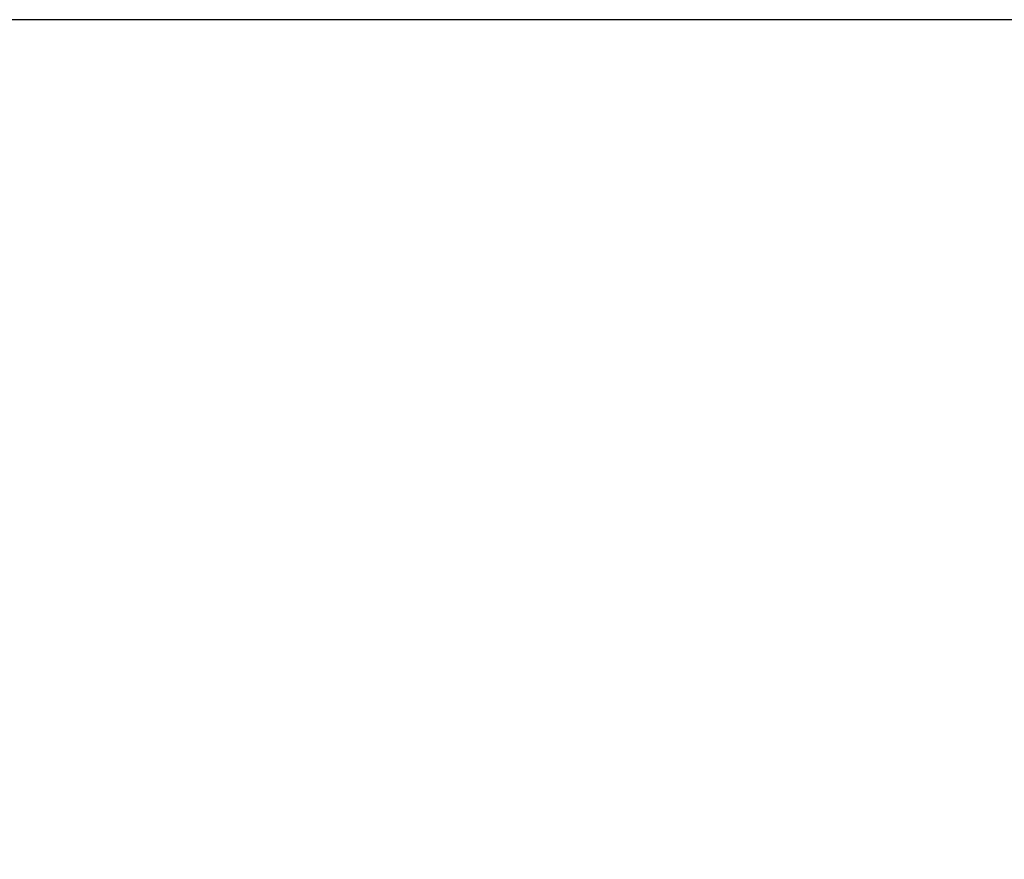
# Model space of a CAD drawing. Header units: millimetres. Extents: x 8853 to 11418, y 45 to 1005.
# Tile 119 of 256: x 9746 to 9858, y 523 to 618. Entities that reach past the tile are written whole.
import ezdxf

# ---------------------------------------------------------------- set-up
doc = ezdxf.new("R2010")
doc.units = ezdxf.units.MM
doc.styles.get("Standard").update_dxf_attribs({"font": '仿宋_GB2312_0.TTF', "width": 0.8})
doc.dimstyles.new('ISO-35.1', dxfattribs={"dimtxt": 9, "dimasz": 7.5, "dimexe": 5, "dimexo": 0.625, "dimgap": 2.5, "dimtad": 1, "dimdsep": 46, "dimtxsty": 'Standard', "dimcen": 2.5, "dimadec": 0, "dimazin": 0, "dimtfac": 1, "dimtmove": 0, "dimatfit": 3, "dimfxl": 0, "dimarcsym": 0})

# ---------------------------------------------------------------- blocks, each defined once
blk = doc.blocks.new('*D42')
at = {"color": 0, "lineweight": -2, "transparency": 16777216}
for p, q in [((9540.54, 618.23), (9976.01, 618.23)), ((9971.01, 610.73), (9971.01, 434.54)), ((9881.75, 427.04), (9976.01, 427.04))]:
    blk.add_line(p, q, dxfattribs=at)
at = {"color": 0, "lineweight": 9, "transparency": 16777216}
for points in [[(9969.76, 610.73), (9972.26, 610.73), (9971.01, 618.23)], [(9969.76, 434.54), (9972.26, 434.54), (9971.01, 427.04)]]:
    blk.add_solid(points, dxfattribs=at)
at = {"layer": 'Defpoints', "color": 0, "lineweight": 9, "transparency": 16777216}
for p in [(9539.92, 618.23), (9881.13, 427.04), (9971.01, 427.04)]:
    blk.add_point(p, dxfattribs=at)
at = {"color": 0, "lineweight": 9, "transparency": 16777216, "insert": (9964.01, 522.63), "char_height": 9, "attachment_point": 5, "rotation": 90}
blk.add_mtext('2R+50', dxfattribs=at)

msp = doc.modelspace()

# ---------------------------------------------------------------- dimensions: what is measured, and where the dimension line sits
at = {"color": 5, "lineweight": 9}
dim = msp.add_linear_dim(base=(9971.01, 427.04), p1=(9539.917, 618.228), p2=(9881.127, 427.04), angle=90, text='2R+50', dimstyle='ISO-35.1', dxfattribs=at)
dim.commit()
dim.dimension.update_dxf_attribs({"geometry": '*D42', "text_midpoint": (9964.01, 522.634)})

doc.saveas('drawing.dxf')
